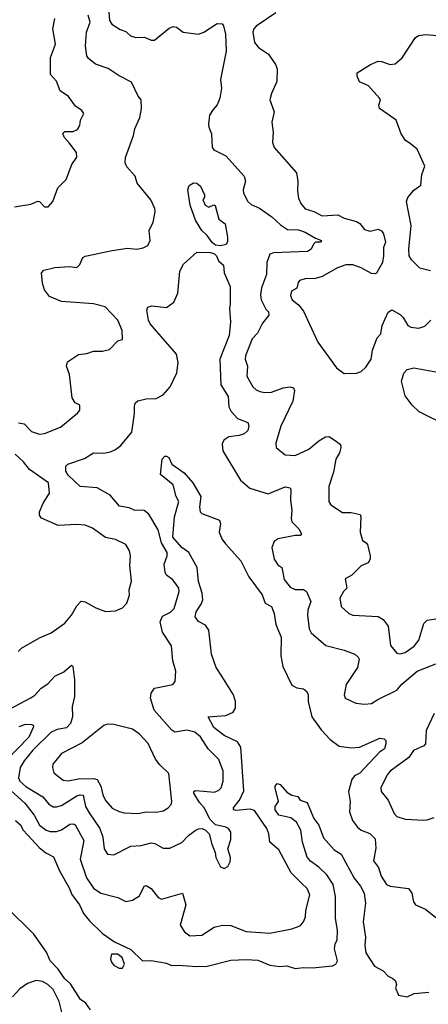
# Model space of a CAD drawing. Extents: x 1839239 to 1929705, y 762242 to 910352.
# Tile 238 of 256: x 1886918 to 1889331, y 825598 to 831409. Entities that reach past the tile are written whole.
import ezdxf

# ---------------------------------------------------------------- set-up
doc = ezdxf.new("R2010")
doc.units = 0

msp = doc.modelspace()

# ---------------------------------------------------------------- linework, layer by layer
at = {"layer": '0CON10XD'}
for points in [[(1887444.4, 831455), (1887448.2, 831405), (1887463, 831383), (1887511.7, 831351.7), (1887545, 831338.9), (1887572.9, 831312.9), (1887605, 831304.5), (1887655.9, 831305.9), (1887695, 831287.1), (1887715, 831288.6), (1887800.2, 831359.8), (1887825, 831369.4), (1887845, 831364.2), (1887884.5, 831334.5), (1887975, 831322.5), (1888006, 831335), (1888085, 831386.7), (1888113.8, 831385), (1888122.3, 831372.3), (1888133.1, 831323.1), (1888136.8, 831223.2), (1888104.5, 831055), (1888109.1, 831005), (1888100.4, 830945), (1888083.7, 830906.3), (1888060.9, 830879.1), (1888039.4, 830845), (1888033, 830793), (1888034.2, 830775), (1888050.6, 830735), (1888055.5, 830655.5), (1888065, 830640.8), (1888135.5, 830605.5), (1888242.9, 830485), (1888252, 830455), (1888238.6, 830405), (1888239.4, 830385), (1888266, 830335), (1888285, 830317.5), (1888335, 830296.9), (1888406.9, 830245), (1888457.8, 830197.8), (1888500.5, 830170.5), (1888565, 830168.2), (1888605, 830154.1), (1888665, 830118.8), (1888701.2, 830105), (1888695, 830096.7), (1888665, 830095.8), (1888652.9, 830085), (1888638.8, 830055), (1888618.5, 830041.5), (1888417.1, 830032.9), (1888395, 830025.5), (1888377.7, 829975), (1888375.3, 829904.7), (1888347.1, 829827.1), (1888339.5, 829785), (1888343.3, 829755), (1888371.5, 829701.5), (1888387.3, 829685), (1888390, 829665), (1888352.2, 829617.8), (1888321.9, 829558.1), (1888291.2, 829525), (1888252.3, 829425), (1888249.2, 829405), (1888263.6, 829365), (1888258.9, 829305), (1888295, 829242.9), (1888315, 829224.4), (1888335.4, 829215.4), (1888365, 829209.6), (1888405, 829211.2), (1888475, 829235.4), (1888515, 829242.5), (1888535.5, 829235.5), (1888540.6, 829220.6), (1888531.4, 829158.6), (1888460.4, 829009.6), (1888430.5, 828909.5), (1888432.5, 828885), (1888485, 828840.5), (1888545, 828837.5), (1888625.7, 828875), (1888685, 828924.5), (1888725, 828948.1), (1888745, 828948.6), (1888789.1, 828919.1), (1888812.2, 828902.2), (1888815.6, 828885), (1888807.3, 828852.7), (1888785.4, 828815), (1888771.7, 828738.3), (1888743.7, 828653.7), (1888742.9, 828565), (1888756, 828545), (1888825, 828501.2), (1888875, 828500), (1888928.3, 828488.3), (1888933.1, 828475), (1888928.8, 828385), (1888943.3, 828335), (1888965, 828322.5), (1888971.7, 828311.7), (1888988.8, 828245), (1888988.8, 828225), (1888975.9, 828204.1), (1888935, 828185.8), (1888879.4, 828130.6), (1888841.1, 828108.9), (1888849.2, 828055), (1888830, 828035), (1888807.8, 827995), (1888815.8, 827945.8), (1888862, 827905), (1888885, 827894.4), (1889035, 827886.7), (1889065, 827870), (1889095, 827830), (1889108.5, 827715), (1889145, 827671.4), (1889165, 827667.1), (1889194.6, 827675.4), (1889248.2, 827711.8), (1889275, 827747.5), (1889304.6, 827845.4), (1889325, 827865.6), (1889375, 827873.5)], [(1888431.1, 831448.9), (1888315, 831370), (1888301.4, 831355), (1888294.5, 831335), (1888304.2, 831275), (1888328, 831245), (1888387.5, 831205), (1888428.8, 831145), (1888438.3, 831118.3), (1888435.8, 831045), (1888405, 830972.5), (1888396.2, 830935), (1888420, 830865), (1888406.7, 830805), (1888415.8, 830745), (1888411.9, 830685), (1888420, 830655), (1888552.9, 830505), (1888561.4, 830455), (1888557.9, 830397.9), (1888564.3, 830355.7), (1888577.8, 830325), (1888605, 830292.5), (1888655, 830276.7), (1888705, 830251.1), (1888796.9, 830256.9), (1888835, 830237.1), (1888907.7, 830217.7), (1888925.9, 830205.9), (1888955, 830171.2), (1888985, 830160), (1888996.4, 830163.6), (1889035, 830172.5), (1889055, 830162.5), (1889067.5, 830145), (1889077.5, 830095), (1889067.5, 830065), (1889067.5, 830015), (1889060, 829975), (1889026, 829914), (1889015, 829908.8), (1888995, 829911.9), (1888935, 829945.4), (1888885, 829962.3), (1888845, 829961.8), (1888795, 829944.6), (1888705, 829893.8), (1888665, 829881.8), (1888605, 829878.9), (1888570.8, 829869.2), (1888562, 829858), (1888555.8, 829825), (1888524.1, 829805.9), (1888518.3, 829781.7), (1888527.5, 829755), (1888565.4, 829725.4), (1888595, 829688.8), (1888678.8, 829505), (1888790, 829355), (1888835, 829320), (1888906.4, 829323.6), (1888935, 829333.3), (1888962.3, 829357.7), (1888994, 829405), (1889001.2, 829458.8), (1889029.3, 829530.7), (1889050, 829555), (1889059.2, 829605)], [(1886887.5, 830305), (1886985, 830320), (1887025, 830338), (1887035.6, 830335.6), (1887065, 830304.2), (1887085.8, 830304.2), (1887114, 830335), (1887144, 830416), (1887193.6, 830466.4), (1887226.2, 830555), (1887255, 830597.5), (1887254.3, 830625), (1887211.3, 830681.3), (1887180.9, 830715), (1887172.1, 830737.9), (1887185, 830748.6), (1887235, 830748.9), (1887259.1, 830760.9), (1887274.2, 830785), (1887277.5, 830815), (1887297.5, 830855), (1887285, 830873.3), (1887248.3, 830898.3), (1887205.7, 830955), (1887158.1, 830988.1), (1887135, 831045.8), (1887101.1, 831085), (1887100.6, 831185), (1887130, 831265), (1887114.5, 831354.5), (1887126.5, 831415)], [(1886910.5, 829030.5), (1886945, 829024), (1886987.9, 828977.9), (1887035, 828962.5), (1887065, 828966), (1887160, 829005), (1887261.7, 829088.3), (1887273.3, 829105), (1887272.5, 829135), (1887245, 829147.5), (1887228.2, 829178.2), (1887213.1, 829315), (1887194.3, 829364.3), (1887199.7, 829390.3), (1887265, 829432.2), (1887315, 829438.6), (1887355, 829452.9), (1887407, 829453), (1887447.7, 829462.3), (1887497, 829513), (1887525, 829522.5), (1887524, 829575), (1887497.5, 829635), (1887423.8, 829715), (1887355, 829731.2), (1887165.6, 829745.6), (1887095, 829775.7), (1887064.4, 829815), (1887053.9, 829853.9), (1887048, 829915), (1887060, 829930), (1887125, 829947.1), (1887215, 829952.9), (1887255, 829947.1), (1887274.2, 829965), (1887291.2, 830005), (1887305, 830013.8), (1887465, 830047.1), (1887555, 830060.8), (1887610, 830055), (1887648.3, 830061.7), (1887674.2, 830075.8), (1887688, 830105), (1887682, 830165), (1887705.7, 830214.3), (1887718.6, 830275), (1887715.6, 830295), (1887693.1, 830345), (1887612.5, 830445), (1887600, 830485), (1887550.8, 830540.8), (1887540.6, 830565), (1887544, 830595), (1887590.8, 830725), (1887597.8, 830765), (1887627.8, 830832.2), (1887637.5, 830885), (1887635.5, 830935), (1887617.9, 830957.9), (1887579.3, 831039.3), (1887505, 831078.1), (1887440.9, 831120.9), (1887365, 831146.2), (1887325, 831180), (1887314.4, 831195), (1887307, 831253), (1887312.5, 831335), (1887333.8, 831393.8), (1887322.9, 831435)], [(1889345, 829926), (1889281.7, 829941.7), (1889231.9, 829991.9), (1889218.5, 830015), (1889215.8, 830054.2), (1889230.8, 830195), (1889201.8, 830335), (1889210.1, 830359.9), (1889245, 830403.3), (1889287.9, 830432.1), (1889292.9, 830495), (1889310, 830545), (1889265, 830644.2), (1889225, 830678.8), (1889196.2, 830695), (1889171.4, 830735), (1889141.9, 830815), (1889095, 830848.8), (1889042.5, 830885), (1889038.8, 830905), (1889049.2, 830935), (1889043.8, 830945), (1888978, 831018), (1888925, 831041.2), (1888912, 831075), (1888911.2, 831095), (1888990, 831145), (1889035, 831164.2), (1889055, 831162.9), (1889105, 831144.3), (1889135, 831147.5), (1889176.9, 831183.1), (1889255.4, 831304.6), (1889275, 831316.4), (1889315, 831321.5), (1889385.5, 831315.5)], [(1888105, 830074.4), (1888075, 830079.1), (1888054, 830094), (1888025.2, 830135.2), (1887994.7, 830165), (1887955.5, 830225), (1887924.2, 830315), (1887911.2, 830405), (1887920, 830430), (1887944.2, 830445.8), (1887965, 830444.2), (1887985.5, 830425.5), (1888008.8, 830375), (1888009.3, 830360.7), (1888000, 830345), (1888013.8, 830315), (1888035, 830302.5), (1888063.9, 830316.1), (1888071.7, 830311.7), (1888095, 830232.5), (1888130.8, 830205), (1888145.8, 830125.8), (1888145, 830100), (1888137, 830083), (1888105, 830074.4)], [(1886855, 827337.1), (1886985, 827406.7), (1887007.7, 827422.3), (1887045, 827463.3), (1887085, 827488.9), (1887125, 827534.4), (1887179.4, 827560.6), (1887225, 827600), (1887232.2, 827592.2), (1887242.4, 827512.4), (1887241.1, 827415), (1887229.1, 827355), (1887229.2, 827295), (1887217.9, 827255), (1887195, 827230.6), (1887139.5, 827220.5), (1887105, 827203.4), (1886995, 827098.8), (1886944.3, 827035), (1886921.6, 826995), (1886910.7, 826935), (1886920, 826915), (1886955, 826882.8), (1887055, 826821.8), (1887089.6, 826779.6), (1887115, 826764.5), (1887135, 826762.9), (1887165, 826771.1), (1887255, 826828.7), (1887275, 826834.7), (1887292.4, 826832.4), (1887307.8, 826765), (1887328.3, 826728.3), (1887391.6, 826635), (1887408.7, 826585), (1887416.7, 826515), (1887437.5, 826485), (1887475, 826481.2), (1887575, 826530.9), (1887635, 826536.2), (1887695, 826551.5), (1887717, 826547), (1887765, 826520), (1887805, 826519.4), (1887876.7, 826553.3), (1887914.4, 826595), (1887955, 826624.3), (1887975, 826634.3), (1887995, 826635.8), (1888015.6, 826625.6), (1888036.2, 826605), (1888052.7, 826542.7), (1888073.3, 826495), (1888076.7, 826465), (1888105, 826410), (1888125, 826400), (1888148.3, 826411.7), (1888161.7, 826438.3), (1888162.5, 826465), (1888146.7, 826515), (1888165, 826570), (1888165.8, 826615), (1888151.2, 826635), (1888135, 826644.2), (1888075, 826656.9), (1888040.5, 826690.5), (1888008.8, 826755), (1887979.5, 826789.5), (1887947.5, 826845), (1887945.7, 826855), (1887955, 826860.9), (1888003.5, 826856.5), (1888069.1, 826850.9), (1888095, 826861.1), (1888107.5, 826875), (1888119.1, 826915), (1888120.4, 826975), (1888095, 827042.5), (1888031.8, 827105), (1887986.2, 827176.2), (1887951.9, 827205), (1887905, 827216.2), (1887835, 827204.4), (1887816.3, 827216.3), (1887713.3, 827333.3), (1887690, 827405), (1887693.8, 827435), (1887715, 827463.3), (1887822.5, 827485), (1887837.1, 827502.9), (1887840, 827565), (1887821.9, 827625), (1887814.5, 827714.5), (1887761.1, 827795), (1887748.2, 827855), (1887761.1, 827888.9), (1887808.3, 827911.7), (1887830, 827935), (1887859.1, 828035), (1887857.3, 828055), (1887844.1, 828074.1), (1887822.6, 828102.6), (1887785, 828131.4), (1887776.6, 828146.6), (1887771.8, 828195), (1887789.6, 828245), (1887788.8, 828265), (1887755, 828320.8), (1887735, 828398.6), (1887680.7, 828490.7), (1887652.4, 828512.4), (1887595, 828514.5), (1887565, 828527.5), (1887508.5, 828538.5), (1887453.1, 828603.1), (1887375, 828646.2), (1887275, 828654.2), (1887205, 828720), (1887191.4, 828745), (1887191.2, 828775), (1887202.5, 828785), (1887300.5, 828819.5), (1887355, 828853.3), (1887415, 828851.1), (1887455, 828858.9), (1887485, 828872.5), (1887515, 828896), (1887580, 828975), (1887596.8, 829085), (1887595.9, 829125.9), (1887600, 829145), (1887615, 829158.8), (1887665, 829170.6), (1887725, 829173.8), (1887765, 829195.5), (1887807.3, 829242.7), (1887845.3, 829325), (1887854.5, 829385), (1887844.5, 829434.5), (1887688, 829615), (1887679.2, 829635), (1887669.2, 829695), (1887675, 829713.3), (1887699.3, 829720.7), (1887785, 829710), (1887827.6, 829742.4), (1887852.1, 829795), (1887863.3, 829925), (1887885, 829966.9), (1887965, 830037.5), (1888045.5, 830035.5), (1888067.7, 830027.7), (1888080, 830015), (1888092.9, 829985), (1888121, 829961), (1888124.8, 829914.8), (1888161.8, 829835), (1888161.7, 829731.7), (1888156.4, 829705), (1888162.9, 829625), (1888156, 829545), (1888099.4, 829405), (1888106.6, 829255), (1888150.3, 829185), (1888154, 829125), (1888167.3, 829097.3), (1888205.4, 829055.4), (1888265, 829030.8), (1888271.9, 829011.9), (1888264.5, 828985), (1888244.2, 828965), (1888215, 828954.5), (1888153.7, 828946.3), (1888123.4, 828926.6), (1888114, 828905), (1888117.5, 828865), (1888221.7, 828691.7), (1888278, 828645), (1888385, 828611.1), (1888485, 828652.9), (1888515, 828646.7), (1888520, 828635), (1888517.1, 828575), (1888526, 828515), (1888520.8, 828465), (1888524.6, 828445), (1888566, 828405), (1888583.3, 828375), (1888575, 828364), (1888544.2, 828364.2), (1888445, 828345.6), (1888420.3, 828329.7), (1888407.5, 828295), (1888420, 828225), (1888442, 828192), (1888465.5, 828175.5), (1888480, 828105), (1888515, 828059.6), (1888545, 828046.7), (1888595, 828046.2), (1888611.8, 828035), (1888637.5, 827975), (1888620.6, 827925), (1888617.9, 827895), (1888627.3, 827815), (1888639.8, 827789.8), (1888726.2, 827716.2), (1888835, 827688.6), (1888896.7, 827665), (1888917, 827647), (1888922, 827635), (1888912.5, 827585), (1888845.7, 827485), (1888834.3, 827425), (1888840, 827405), (1888902.5, 827375), (1888955, 827369.4), (1888995, 827373.1), (1889032.8, 827397.2), (1889145, 827451.2), (1889175, 827486.9), (1889265, 827563.8), (1889375, 827607.1)], [(1889059.2, 829605), (1889095, 829682.5), (1889115, 829696.7), (1889165, 829670), (1889182.3, 829652.3), (1889210, 829605), (1889227.5, 829595), (1889275, 829588.6), (1889309.7, 829600.3), (1889346.7, 829635)], [(1889457.1, 829007.1), (1889278, 829095), (1889235.7, 829135), (1889195, 829190), (1889173.5, 829275), (1889186.3, 829323.7), (1889205.5, 829344.5), (1889245, 829353.5), (1889375, 829331.1)], [(1886845, 826880), (1886949.5, 826785), (1887003.5, 826713.5), (1887035, 826655.4), (1887075, 826626), (1887098, 826618), (1887135, 826617.3), (1887165, 826627.5), (1887215, 826660.4), (1887235, 826663.5), (1887245, 826656.9), (1887296.9, 826565), (1887274.8, 826454.8), (1887312.5, 826345), (1887354.3, 826284.3), (1887397.1, 826255), (1887498.6, 826228.6), (1887545, 826205.6), (1887585, 826213.3), (1887625, 826238.6), (1887654.2, 826295), (1887665, 826300), (1887695, 826281.9), (1887735, 826229.4), (1887755, 826219.1), (1887880, 826255), (1887898.6, 826185), (1887865.6, 826065), (1887891.2, 826025), (1887923.2, 826003.2), (1887993.8, 826006.2), (1888065.7, 826054.3), (1888115, 826065.7), (1888165, 826063.3), (1888255, 826028.2), (1888395, 826017.3), (1888525, 826044.3), (1888575, 826062), (1888593.8, 826085), (1888605.6, 826114.4), (1888608.3, 826151.7), (1888632.2, 826245), (1888615, 826282), (1888585, 826310.6), (1888521.8, 826375), (1888449.2, 826509.2), (1888395.6, 826555), (1888388.5, 826605), (1888377.3, 826635), (1888305, 826741.1), (1888279.7, 826749.7), (1888195, 826742), (1888184.2, 826745), (1888179.2, 826755), (1888217.2, 826802.8), (1888242.4, 826857.6), (1888223.5, 827115), (1888205, 827148.1), (1888125, 827184.1), (1888065, 827231.6), (1888032, 827295), (1888135, 827302.9), (1888178, 827322), (1888193.1, 827345), (1888193.3, 827385), (1888181.5, 827425), (1888112.2, 827535), (1888077.5, 827585), (1888050.8, 827665), (1888035, 827806.2), (1888016, 827835), (1887975, 827856.4), (1887954.2, 827884.2), (1887960.9, 827915), (1887990.8, 827959.2), (1888000.7, 827985), (1887996.7, 828025), (1887973.8, 828093.8), (1887965.8, 828175.8), (1887916.7, 828265), (1887875, 828294.6), (1887822.1, 828355), (1887831.8, 828475), (1887858, 828565), (1887842.5, 828595), (1887824.6, 828664.6), (1887750, 828725), (1887760, 828815), (1887775, 828833.3), (1887785, 828833.3), (1887798.8, 828825), (1887816.2, 828785), (1887888.8, 828735), (1887941.2, 828675), (1887987.5, 828595), (1887980, 828535), (1887983.8, 828505), (1887993.3, 828495), (1888097.5, 828455), (1888103.8, 828433.8), (1888097.1, 828385), (1888112.9, 828345), (1888132.9, 828315), (1888224.6, 828214.6), (1888270.7, 828120.7), (1888350, 828015), (1888368.6, 827965), (1888405.3, 827945.3), (1888420, 827905), (1888430.5, 827840.5), (1888462.5, 827765), (1888459.4, 827655), (1888472, 827592), (1888525, 827481.2), (1888555, 827465.8), (1888595, 827460), (1888614.2, 827444.2), (1888620.8, 827425), (1888620.8, 827385), (1888642.5, 827295), (1888698.8, 827218.8), (1888750.9, 827160.9), (1888805, 827121.9), (1888875, 827111.5), (1888925, 827116.7), (1889045, 827168.8), (1889070, 827165), (1889080, 827155), (1889081.2, 827135), (1889072, 827105), (1889043, 827087), (1888927.3, 826962.7), (1888895, 826947.3), (1888879.3, 826925), (1888860, 826855), (1888868.9, 826795), (1888865.8, 826735), (1888883.6, 826683.6), (1888913.1, 826643.1), (1888935, 826626.9), (1888985, 826605.7), (1889017.1, 826575), (1889021.2, 826518.8), (1889008, 826445), (1889037.3, 826405), (1889053.6, 826355), (1889085, 826305.6), (1889105.4, 826295.4), (1889215, 826280.8), (1889234, 826255), (1889243, 826203), (1889256.1, 826186.1), (1889315, 826158.8), (1889375, 826110)], [(1886909.3, 827680.7), (1886929.5, 827700.5), (1887035, 827760), (1887105, 827790), (1887185, 827848), (1887224.2, 827895), (1887255, 827950), (1887282, 827978), (1887305, 827974), (1887368.3, 827938.3), (1887425, 827916), (1887485, 827920.8), (1887525, 827938.8), (1887550, 827965), (1887567.3, 828012.7), (1887564.2, 828045), (1887578.1, 828095), (1887568.3, 828188.3), (1887573.3, 828245), (1887565.8, 828275), (1887545, 828312), (1887485, 828341.4), (1887425, 828352.9), (1887347.6, 828407.6), (1887305, 828425.8), (1887255, 828430), (1887145, 828423.1), (1887046.5, 828466.5), (1887034.3, 828485), (1887034.4, 828505), (1887056.2, 828555), (1887094.5, 828615), (1887088.8, 828675), (1886976.2, 828755), (1886940.1, 828800.1), (1886890.6, 828845)], [(1889366.2, 827315), (1889318.8, 827215), (1889315.3, 827134.7), (1889305, 827124.5), (1889243.6, 827096.4), (1889216.4, 827055), (1889105.4, 826975), (1889087.6, 826952.4), (1889050, 826875), (1889052.9, 826855), (1889095, 826802.9), (1889129.3, 826725), (1889145.7, 826705.7), (1889195, 826691.6), (1889305, 826685.8), (1889325, 826686), (1889365, 826701.2)], [(1886915, 827238.2), (1886955, 827251.8), (1886989.7, 827249.7), (1886998, 827245), (1886999.4, 827235), (1886971.4, 827175), (1886840.8, 827039.2)], [(1887615, 826724.5), (1887665, 826733.3), (1887725, 826731.5), (1887765, 826740), (1887795, 826758), (1887812, 826778), (1887817.5, 826795), (1887799.5, 826959.5), (1887745, 827011.4), (1887719.5, 827045), (1887676.6, 827136.6), (1887624.5, 827194.5), (1887585, 827222.5), (1887475, 827248.6), (1887435, 827250.8), (1887415, 827244), (1887288.1, 827141.9), (1887165, 827078.1), (1887114.3, 827015), (1887111.4, 826995), (1887120.8, 826965), (1887175, 826921.5), (1887205, 826917.7), (1887265, 826928.4), (1887355, 826931), (1887375.6, 826925.6), (1887397.9, 826885), (1887408.4, 826835), (1887425, 826800.6), (1887465, 826755.6), (1887505, 826735.5), (1887535, 826728.2), (1887615, 826724.5)], [(1886893, 826683), (1886925, 826655.7), (1886937.2, 826627.2), (1886966.7, 826596.7), (1887032.8, 826522.8), (1887071.9, 826491.9), (1887118.7, 826468.7), (1887153.3, 826385), (1887211.1, 826285), (1887226.7, 826246.7), (1887270.5, 826185), (1887294.5, 826134.5), (1887330.3, 826090.3), (1887407, 826017), (1887477.5, 825967.5), (1887575, 825921.2), (1887643.9, 825853.9), (1887695, 825856.2), (1887785, 825840.8), (1887815, 825827.5), (1887855, 825830), (1887965, 825821.4), (1888025, 825824.3), (1888165, 825859.2), (1888255, 825862.2), (1888325, 825857.9), (1888395, 825830), (1888455, 825821.9), (1888495, 825825.5), (1888545, 825808.8), (1888595, 825815.3), (1888647, 825813), (1888765, 825825.5), (1888785, 825835.6), (1888795.5, 825855), (1888778.2, 825925), (1888781.8, 825955), (1888793.1, 825976.9), (1888794.1, 826035), (1888782.9, 826105), (1888784, 826235), (1888768.5, 826305), (1888731.4, 826361.4), (1888685, 826408.2), (1888635, 826442.5), (1888615, 826467.1), (1888588.9, 826555), (1888578.6, 826625), (1888553.3, 826673.3), (1888519.4, 826699.4), (1888449.2, 826715), (1888426.7, 826745), (1888427.5, 826765), (1888447.5, 826795), (1888426.7, 826875), (1888426.7, 826885), (1888438.3, 826901.7), (1888456.4, 826896.4), (1888495, 826850), (1888525, 826832.5), (1888560, 826825), (1888573.6, 826803.6), (1888615, 826790), (1888619.7, 826779.7), (1888655.7, 826695), (1888685.6, 826655), (1888711.4, 826581.4), (1888775, 826509.2), (1888817.1, 826485), (1888892.9, 826342.9), (1888931.4, 826295), (1888952.9, 826255), (1888960.9, 826195), (1888945.8, 826085), (1888960.5, 825995), (1888956.5, 825945), (1888962.8, 825902.8), (1889013.2, 825823.2), (1889063.8, 825795), (1889093.3, 825765), (1889121.4, 825751.4), (1889136.7, 825736.7), (1889142.9, 825715), (1889138, 825695), (1889155, 825651.9), (1889206.9, 825643.1), (1889247.3, 825662.7), (1889335, 825670)], [(1887336.3, 825566.3), (1887308.9, 825605), (1887277.6, 825627.6), (1887218.2, 825718.2), (1887185, 825748.6), (1887145.6, 825805.6), (1887098, 825855), (1887076.7, 825905), (1887001.7, 826011.7), (1886841.3, 826171.3)], [(1887525, 825812), (1887537.5, 825835), (1887524, 825875), (1887495, 825894), (1887460, 825895), (1887454, 825865), (1887462.2, 825842.2), (1887476.8, 825826.8), (1887505, 825812.5), (1887525, 825812)], [(1887172.4, 825527.6), (1887151.6, 825615), (1887115.8, 825685), (1887085, 825714.2), (1887052.5, 825732.5), (1887015, 825738.3), (1886965, 825721.9), (1886919.6, 825690.4), (1886875, 825642.1)]]:
    msp.add_lwpolyline(points, dxfattribs=at)

doc.saveas('drawing.dxf')
